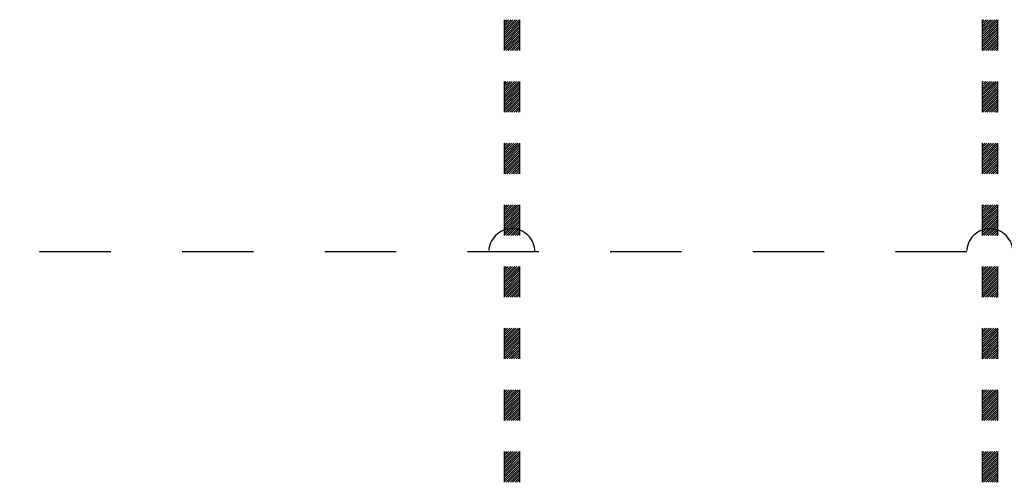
# Model space of a CAD drawing. Header units: millimetres. Extents: x 0 to 840, y 0 to 591.
# Tile 14 of 27: x 444 to 508, y 221 to 251. Entities that reach past the tile are written whole.
import ezdxf

# ---------------------------------------------------------------- set-up
doc = ezdxf.new("R2010")
doc.units = ezdxf.units.MM
doc.header["$LTSCALE"] = 46.255
doc.linetypes.add('DOT', pattern=[0.2, 0.1, -0.1])
doc.layers.add('0001_01', color=7, linetype='CONTINUOUS')
doc.layers.add('0001_04', color=7, linetype='CONTINUOUS')

msp = doc.modelspace()

# ---------------------------------------------------------------- linework, layer by layer
at = {"layer": '0001_01', "color": 2, "linetype": 'Continuous'}
for p, q in [((475.434, 251.449), (475.434, 249.449)), ((476.434, 251.449), (476.434, 249.449)), ((506.434, 251.449), (506.434, 249.449)), ((507.434, 251.449), (507.434, 249.449)), ((475.434, 247.449), (475.434, 245.449)), ((476.434, 247.449), (476.434, 245.449)), ((506.434, 247.449), (506.434, 245.449)), ((507.434, 247.449), (507.434, 245.449)), ((475.434, 243.449), (475.434, 241.449)), ((476.434, 243.449), (476.434, 241.449)), ((506.434, 243.449), (506.434, 241.449)), ((507.434, 243.449), (507.434, 241.449)), ((475.434, 239.449), (475.434, 237.449)), ((476.434, 239.449), (476.434, 237.449)), ((506.434, 239.449), (506.434, 237.449)), ((507.434, 239.449), (507.434, 237.449)), ((475.434, 235.449), (475.434, 233.449)), ((476.434, 235.449), (476.434, 233.449)), ((506.434, 235.449), (506.434, 233.449)), ((507.434, 235.449), (507.434, 233.449)), ((475.434, 231.449), (475.434, 229.449)), ((476.434, 231.449), (476.434, 229.449)), ((506.434, 231.449), (506.434, 229.449)), ((507.434, 231.449), (507.434, 229.449)), ((475.434, 227.449), (475.434, 225.449)), ((476.434, 227.449), (476.434, 225.449)), ((506.434, 227.449), (506.434, 225.449)), ((507.434, 227.449), (507.434, 225.449)), ((475.434, 223.449), (475.434, 221.449)), ((476.434, 223.449), (476.434, 221.449)), ((506.434, 223.449), (506.434, 221.449)), ((507.434, 223.449), (507.434, 221.449))]:
    msp.add_line(p, q, dxfattribs=at)
at = {"layer": '0001_01', "color": 2, "linetype": 'DOT'}
msp.add_line((505.432, 236.387), (368.409, 236.387), dxfattribs=at)
for centre in [(475.932, 236.387), (506.932, 236.387)]:
    msp.add_arc(centre, 1.5, 0, 180, dxfattribs=at)
at = {"layer": '0001_04', "color": 5, "linetype": 'Continuous'}
for p, q in [((475.434, 251.309), (475.574, 251.449)), ((475.434, 251.167), (475.715, 251.449)), ((475.434, 251.026), (475.857, 251.449)), ((475.434, 250.884), (475.998, 251.449)), ((475.434, 250.743), (476.14, 251.449)), ((475.434, 250.602), (476.281, 251.449)), ((475.434, 250.46), (476.422, 251.449)), ((475.434, 250.319), (476.434, 251.319)), ((475.434, 250.177), (476.434, 251.177)), ((475.434, 250.036), (476.434, 251.036)), ((506.434, 251.337), (506.545, 251.449)), ((506.434, 251.196), (506.687, 251.449)), ((506.434, 251.054), (506.828, 251.449)), ((506.434, 250.913), (506.969, 251.449)), ((506.434, 250.771), (507.111, 251.449)), ((506.434, 250.63), (507.252, 251.449)), ((506.434, 250.489), (507.394, 251.449)), ((506.434, 250.347), (507.434, 251.347)), ((506.434, 250.206), (507.434, 251.206)), ((506.434, 250.064), (507.434, 251.064)), ((475.434, 249.894), (476.434, 250.894)), ((475.434, 249.753), (476.434, 250.753)), ((475.434, 249.612), (476.434, 250.612)), ((475.434, 249.47), (476.434, 250.47)), ((506.434, 249.923), (507.434, 250.923)), ((506.434, 249.781), (507.434, 250.781)), ((506.434, 249.64), (507.434, 250.64)), ((506.434, 249.499), (507.434, 250.499)), ((506.525, 249.449), (507.434, 250.357)), ((475.554, 249.449), (476.434, 250.329)), ((475.695, 249.449), (476.434, 250.187)), ((475.837, 249.449), (476.434, 250.046)), ((475.978, 249.449), (476.434, 249.905)), ((476.119, 249.449), (476.434, 249.763)), ((506.667, 249.449), (507.434, 250.216)), ((506.808, 249.449), (507.434, 250.074)), ((506.949, 249.449), (507.434, 249.933)), ((507.091, 249.449), (507.434, 249.792)), ((476.261, 249.449), (476.434, 249.622)), ((476.402, 249.449), (476.434, 249.48)), ((507.232, 249.449), (507.434, 249.65)), ((507.374, 249.449), (507.434, 249.509)), ((475.434, 247.349), (475.534, 247.449)), ((475.434, 247.207), (475.675, 247.449)), ((475.434, 247.066), (475.817, 247.449)), ((475.434, 246.925), (475.958, 247.449)), ((475.434, 246.783), (476.099, 247.449)), ((475.434, 246.642), (476.241, 247.449)), ((475.434, 246.5), (476.382, 247.449)), ((475.434, 246.359), (476.434, 247.359)), ((475.434, 246.217), (476.434, 247.217)), ((506.434, 247.377), (506.505, 247.449)), ((506.434, 247.236), (506.646, 247.449)), ((506.434, 247.094), (506.788, 247.449)), ((506.434, 246.953), (506.929, 247.449)), ((506.434, 246.812), (507.071, 247.449)), ((506.434, 246.67), (507.212, 247.449)), ((506.434, 246.529), (507.354, 247.449)), ((506.434, 246.387), (507.434, 247.387)), ((506.434, 246.246), (507.434, 247.246)), ((475.434, 246.076), (476.434, 247.076)), ((475.434, 245.935), (476.434, 246.935)), ((475.434, 245.793), (476.434, 246.793)), ((475.434, 245.652), (476.434, 246.652)), ((506.434, 246.105), (507.434, 247.105)), ((506.434, 245.963), (507.434, 246.963)), ((506.434, 245.822), (507.434, 246.822)), ((506.434, 245.68), (507.434, 246.68)), ((506.434, 245.539), (507.434, 246.539)), ((475.434, 245.51), (476.434, 246.51)), ((475.514, 245.449), (476.434, 246.369)), ((475.655, 245.449), (476.434, 246.228)), ((475.796, 245.449), (476.434, 246.086)), ((475.938, 245.449), (476.434, 245.945)), ((506.485, 245.449), (507.434, 246.397)), ((506.626, 245.449), (507.434, 246.256)), ((506.768, 245.449), (507.434, 246.115)), ((506.909, 245.449), (507.434, 245.973)), ((476.079, 245.449), (476.434, 245.803)), ((476.221, 245.449), (476.434, 245.662)), ((476.362, 245.449), (476.434, 245.52)), ((507.051, 245.449), (507.434, 245.832)), ((507.192, 245.449), (507.434, 245.69)), ((507.333, 245.449), (507.434, 245.549)), ((475.434, 243.389), (475.494, 243.449)), ((475.434, 243.248), (475.635, 243.449)), ((475.434, 243.106), (475.776, 243.449)), ((475.434, 242.965), (475.918, 243.449)), ((475.434, 242.823), (476.059, 243.449)), ((475.434, 242.682), (476.201, 243.449)), ((475.434, 242.541), (476.342, 243.449)), ((475.434, 242.399), (476.434, 243.399)), ((506.434, 243.417), (506.465, 243.449)), ((506.434, 243.276), (506.606, 243.449)), ((506.434, 243.135), (506.748, 243.449)), ((506.434, 242.993), (506.889, 243.449)), ((506.434, 242.852), (507.03, 243.449)), ((506.434, 242.71), (507.172, 243.449)), ((506.434, 242.569), (507.313, 243.449)), ((506.434, 242.428), (507.434, 243.428)), ((475.434, 242.258), (476.434, 243.258)), ((475.434, 242.116), (476.434, 243.116)), ((475.434, 241.975), (476.434, 242.975)), ((475.434, 241.833), (476.434, 242.833)), ((475.434, 241.692), (476.434, 242.692)), ((506.434, 242.286), (507.434, 243.286)), ((506.434, 242.145), (507.434, 243.145)), ((506.434, 242.003), (507.434, 243.003)), ((506.434, 241.862), (507.434, 242.862)), ((506.434, 241.72), (507.434, 242.72)), ((475.434, 241.551), (476.434, 242.551)), ((475.473, 241.449), (476.434, 242.409)), ((475.615, 241.449), (476.434, 242.268)), ((475.756, 241.449), (476.434, 242.126)), ((506.434, 241.579), (507.434, 242.579)), ((506.445, 241.449), (507.434, 242.438)), ((506.586, 241.449), (507.434, 242.296)), ((506.728, 241.449), (507.434, 242.155)), ((475.898, 241.449), (476.434, 241.985)), ((476.039, 241.449), (476.434, 241.843)), ((476.181, 241.449), (476.434, 241.702)), ((476.322, 241.449), (476.434, 241.561)), ((506.869, 241.449), (507.434, 242.013)), ((507.01, 241.449), (507.434, 241.872)), ((507.152, 241.449), (507.434, 241.731)), ((507.293, 241.449), (507.434, 241.589)), ((475.434, 239.429), (475.453, 239.449)), ((475.434, 239.288), (475.595, 239.449)), ((475.434, 239.146), (475.736, 239.449)), ((475.434, 239.005), (475.878, 239.449)), ((475.434, 238.864), (476.019, 239.449)), ((475.434, 238.722), (476.16, 239.449)), ((475.434, 238.581), (476.302, 239.449)), ((475.434, 238.439), (476.434, 239.439)), ((475.434, 238.298), (476.434, 239.298)), ((475.434, 238.156), (476.434, 239.156)), ((475.434, 238.015), (476.434, 239.015)), ((475.434, 237.874), (476.434, 238.874)), ((506.434, 239.316), (506.566, 239.449)), ((506.434, 239.175), (506.707, 239.449)), ((506.434, 239.033), (506.849, 239.449)), ((506.434, 238.892), (506.99, 239.449)), ((506.434, 238.751), (507.132, 239.449)), ((506.434, 238.609), (507.273, 239.449)), ((506.434, 238.468), (507.415, 239.449)), ((506.434, 238.326), (507.434, 239.326)), ((506.434, 238.185), (507.434, 239.185)), ((506.434, 238.044), (507.434, 239.043)), ((506.434, 237.902), (507.434, 238.902)), ((475.434, 237.732), (476.434, 238.732)), ((475.434, 237.591), (476.434, 238.591)), ((475.434, 237.449), (476.434, 238.449)), ((475.575, 237.449), (476.434, 238.308)), ((506.434, 237.761), (507.434, 238.761)), ((506.434, 237.619), (507.434, 238.619)), ((506.434, 237.478), (507.434, 238.478)), ((506.546, 237.449), (507.434, 238.336)), ((475.716, 237.449), (476.434, 238.167)), ((475.857, 237.449), (476.434, 238.025)), ((475.999, 237.449), (476.434, 237.884)), ((476.14, 237.449), (476.434, 237.742)), ((476.282, 237.449), (476.434, 237.601)), ((506.687, 237.449), (507.434, 238.195)), ((506.829, 237.449), (507.434, 238.054)), ((506.97, 237.449), (507.434, 237.912)), ((507.112, 237.449), (507.434, 237.771)), ((507.253, 237.449), (507.434, 237.629)), ((476.423, 237.449), (476.434, 237.459)), ((507.394, 237.449), (507.434, 237.488)), ((475.434, 235.328), (475.555, 235.449)), ((475.434, 235.187), (475.696, 235.449)), ((475.434, 235.045), (475.837, 235.449)), ((475.434, 234.904), (475.979, 235.449)), ((475.434, 234.762), (476.12, 235.449)), ((475.434, 234.621), (476.262, 235.449)), ((475.434, 234.48), (476.403, 235.449)), ((475.434, 234.338), (476.434, 235.338)), ((475.434, 234.197), (476.434, 235.197)), ((475.434, 234.055), (476.434, 235.055)), ((506.434, 235.356), (506.526, 235.449)), ((506.434, 235.215), (506.667, 235.449)), ((506.434, 235.074), (506.809, 235.449)), ((506.434, 234.932), (506.95, 235.449)), ((506.434, 234.791), (507.091, 235.449)), ((506.434, 234.649), (507.233, 235.449)), ((506.434, 234.508), (507.374, 235.449)), ((506.434, 234.367), (507.434, 235.367)), ((506.434, 234.225), (507.434, 235.225)), ((506.434, 234.084), (507.434, 235.084)), ((475.434, 233.914), (476.434, 234.914)), ((475.434, 233.772), (476.434, 234.772)), ((475.434, 233.631), (476.434, 234.631)), ((475.434, 233.49), (476.434, 234.49)), ((506.434, 233.942), (507.434, 234.942)), ((506.434, 233.801), (507.434, 234.801)), ((506.434, 233.659), (507.434, 234.659)), ((506.434, 233.518), (507.434, 234.518)), ((475.534, 233.449), (476.434, 234.348)), ((475.676, 233.449), (476.434, 234.207)), ((475.817, 233.449), (476.434, 234.065)), ((475.959, 233.449), (476.434, 233.924)), ((476.1, 233.449), (476.434, 233.782)), ((506.506, 233.449), (507.434, 234.377)), ((506.647, 233.449), (507.434, 234.235)), ((506.789, 233.449), (507.434, 234.094)), ((506.93, 233.449), (507.434, 233.952)), ((507.071, 233.449), (507.434, 233.811)), ((476.242, 233.449), (476.434, 233.641)), ((476.383, 233.449), (476.434, 233.5)), ((507.213, 233.449), (507.434, 233.67)), ((507.354, 233.449), (507.434, 233.528)), ((475.434, 231.368), (475.514, 231.449)), ((475.434, 231.227), (475.656, 231.449)), ((475.434, 231.085), (475.797, 231.449)), ((475.434, 230.944), (475.939, 231.449)), ((475.434, 230.803), (476.08, 231.449)), ((475.434, 230.661), (476.221, 231.449)), ((475.434, 230.52), (476.363, 231.449)), ((475.434, 230.378), (476.434, 231.378)), ((475.434, 230.237), (476.434, 231.237)), ((506.434, 231.397), (506.486, 231.449)), ((506.434, 231.255), (506.627, 231.449)), ((506.434, 231.114), (506.768, 231.449)), ((506.434, 230.972), (506.91, 231.449)), ((506.434, 230.831), (507.051, 231.449)), ((506.434, 230.69), (507.193, 231.449)), ((506.434, 230.548), (507.334, 231.449)), ((506.434, 230.407), (507.434, 231.407)), ((506.434, 230.265), (507.434, 231.265)), ((475.434, 230.095), (476.434, 231.095)), ((475.434, 229.954), (476.434, 230.954)), ((475.434, 229.813), (476.434, 230.813)), ((475.434, 229.671), (476.434, 230.671)), ((506.434, 230.124), (507.434, 231.124)), ((506.434, 229.982), (507.434, 230.982)), ((506.434, 229.841), (507.434, 230.841)), ((506.434, 229.7), (507.434, 230.7)), ((506.434, 229.558), (507.434, 230.558)), ((475.434, 229.53), (476.434, 230.53)), ((475.494, 229.449), (476.434, 230.388)), ((475.636, 229.449), (476.434, 230.247)), ((475.777, 229.449), (476.434, 230.106)), ((475.918, 229.449), (476.434, 229.964)), ((506.465, 229.449), (507.434, 230.417)), ((506.607, 229.449), (507.434, 230.275)), ((506.748, 229.449), (507.434, 230.134)), ((506.89, 229.449), (507.434, 229.993)), ((476.06, 229.449), (476.434, 229.823)), ((476.201, 229.449), (476.434, 229.681)), ((476.343, 229.449), (476.434, 229.54)), ((507.031, 229.449), (507.434, 229.851)), ((507.173, 229.449), (507.434, 229.71)), ((507.314, 229.449), (507.434, 229.568)), ((475.434, 227.408), (475.474, 227.449)), ((475.434, 227.267), (475.616, 227.449)), ((475.434, 227.126), (475.757, 227.449)), ((475.434, 226.984), (475.898, 227.449)), ((475.434, 226.843), (476.04, 227.449)), ((475.434, 226.701), (476.181, 227.449)), ((475.434, 226.56), (476.323, 227.449)), ((475.434, 226.419), (476.434, 227.418)), ((506.434, 227.437), (506.445, 227.449)), ((506.434, 227.295), (506.587, 227.449)), ((506.434, 227.154), (506.728, 227.449)), ((506.434, 227.013), (506.87, 227.449)), ((506.434, 226.871), (507.011, 227.449)), ((506.434, 226.73), (507.153, 227.449)), ((506.434, 226.588), (507.294, 227.449)), ((506.434, 226.447), (507.434, 227.447)), ((475.434, 226.277), (476.434, 227.277)), ((475.434, 226.136), (476.434, 227.136)), ((475.434, 225.994), (476.434, 226.994)), ((475.434, 225.853), (476.434, 226.853)), ((506.434, 226.306), (507.434, 227.306)), ((506.434, 226.164), (507.434, 227.164)), ((506.434, 226.023), (507.434, 227.023)), ((506.434, 225.881), (507.434, 226.881)), ((506.434, 225.74), (507.434, 226.74)), ((475.434, 225.711), (476.434, 226.711)), ((475.434, 225.57), (476.434, 226.57)), ((475.454, 225.449), (476.434, 226.429)), ((475.595, 225.449), (476.434, 226.287)), ((475.737, 225.449), (476.434, 226.146)), ((506.434, 225.598), (507.434, 226.598)), ((506.434, 225.457), (507.434, 226.457)), ((506.567, 225.449), (507.434, 226.316)), ((506.708, 225.449), (507.434, 226.174)), ((475.878, 225.449), (476.434, 226.004)), ((476.02, 225.449), (476.434, 225.863)), ((476.161, 225.449), (476.434, 225.721)), ((476.303, 225.449), (476.434, 225.58)), ((506.85, 225.449), (507.434, 226.033)), ((506.991, 225.449), (507.434, 225.891)), ((507.132, 225.449), (507.434, 225.75)), ((507.274, 225.449), (507.434, 225.608)), ((507.415, 225.449), (507.434, 225.467)), ((475.434, 223.307), (475.575, 223.449)), ((475.434, 223.166), (475.717, 223.449)), ((475.434, 223.024), (475.858, 223.449)), ((475.434, 222.883), (476, 223.449)), ((475.434, 222.742), (476.141, 223.449)), ((475.434, 222.6), (476.282, 223.449)), ((475.434, 222.459), (476.424, 223.449)), ((475.434, 222.317), (476.434, 223.317)), ((475.434, 222.176), (476.434, 223.176)), ((475.434, 222.034), (476.434, 223.034)), ((475.434, 221.893), (476.434, 222.893)), ((506.434, 223.336), (506.547, 223.449)), ((506.434, 223.194), (506.688, 223.449)), ((506.434, 223.053), (506.829, 223.449)), ((506.434, 222.911), (506.971, 223.449)), ((506.434, 222.77), (507.112, 223.449)), ((506.434, 222.629), (507.254, 223.449)), ((506.434, 222.487), (507.395, 223.449)), ((506.434, 222.346), (507.434, 223.346)), ((506.434, 222.204), (507.434, 223.204)), ((506.434, 222.063), (507.434, 223.063)), ((506.434, 221.921), (507.434, 222.921)), ((475.434, 221.752), (476.434, 222.752)), ((475.434, 221.61), (476.434, 222.61)), ((475.434, 221.469), (476.434, 222.469)), ((475.555, 221.449), (476.434, 222.327)), ((506.434, 221.78), (507.434, 222.78)), ((506.434, 221.639), (507.434, 222.639)), ((506.434, 221.497), (507.434, 222.497)), ((506.527, 221.449), (507.434, 222.356)), ((475.697, 221.449), (476.434, 222.186)), ((475.838, 221.449), (476.434, 222.045)), ((475.98, 221.449), (476.434, 221.903)), ((476.121, 221.449), (476.434, 221.762)), ((476.262, 221.449), (476.434, 221.62)), ((506.668, 221.449), (507.434, 222.214)), ((506.809, 221.449), (507.434, 222.073)), ((506.951, 221.449), (507.434, 221.932)), ((507.092, 221.449), (507.434, 221.79)), ((507.234, 221.449), (507.434, 221.649)), ((476.404, 221.449), (476.434, 221.479)), ((507.375, 221.449), (507.434, 221.507))]:
    msp.add_line(p, q, dxfattribs=at)

doc.saveas('drawing.dxf')
